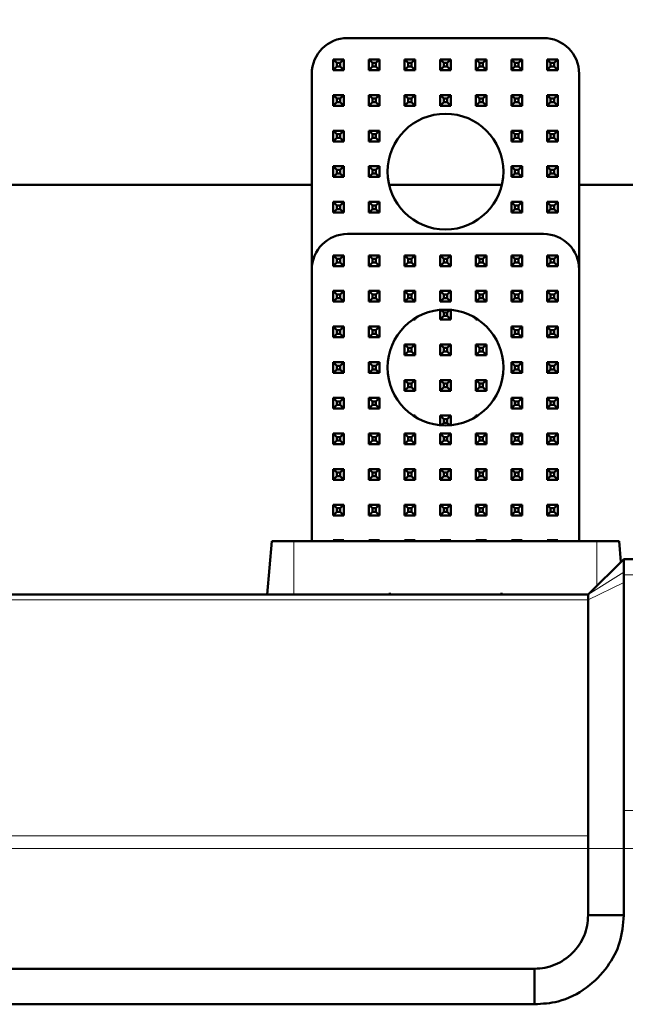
# Model space of a CAD drawing. Header units: millimetres. Extents: x 0 to 420, y 0 to 297.
# Tile 16 of 20: x 112 to 129, y 211 to 239. Entities that reach past the tile are written whole.
import ezdxf

# ---------------------------------------------------------------- set-up
doc = ezdxf.new("R2010")
doc.units = ezdxf.units.MM
doc.styles.add('SLDTEXTSTYLE0', font='TXT', dxfattribs={"width": 0.7, "bigfont": 'bigfont'})
doc.styles.add('SLDTEXTSTYLE1', font='TXT', dxfattribs={"width": 0.7})
doc.dimstyles.new('SLDDIMSTYLE0', dxfattribs={"dimtxt": 5, "dimasz": 5, "dimexe": 0, "dimexo": 0.0625, "dimgap": 1.25, "dimtad": 2, "dimdec": 1, "dimlfac": 2, "dimrnd": 1e-09, "dimzin": 12, "dimdsep": 46, "dimtxsty": 'SLDTEXTSTYLE1', "dimsah": 1, "dimcen": 0.09, "dimadec": 0, "dimazin": 3, "dimtfac": 1, "dimtdec": 3, "dimtofl": 0, "dimtmove": 0, "dimatfit": 3, "dimfxl": 1, "dimfrac": 2, "dimtolj": 1, "dimtzin": 12, "dimarcsym": 0})

# ---------------------------------------------------------------- blocks, each defined once
blk = doc.blocks.new('_D')
at = {"color": 7, "linetype": 'Continuous', "lineweight": 0}
for p, q in [((62.668, 233.158), (62.668, 257.523)), ((140.168, 233.158), (140.168, 257.523)), ((62.668, 256.523), (140.168, 256.523))]:
    blk.add_line(p, q, dxfattribs=at)
at = {"color": 7, "linetype": 'Continuous', "lineweight": 18}
for points in [[(62.668, 256.523), (67.668, 255.754), (67.668, 257.292)], [(140.168, 256.523), (135.168, 257.292), (135.168, 255.754)]]:
    blk.add_solid(points, dxfattribs=at)
at = {"color": 7, "linetype": 'Continuous', "lineweight": 18, "insert": (99.463, 262.968), "char_height": 5, "attachment_point": 1, "style": 'SLDTEXTSTYLE0'}
blk.add_mtext('Ш', dxfattribs=at)

msp = doc.modelspace()

# ---------------------------------------------------------------- linework, layer by layer
at = {"color": 7, "linetype": 'Continuous', "lineweight": 50}
for p, q in [((126.668, 238.523), (121.168, 238.523)), ((120.768, 237.623), (120.768, 237.923)), ((120.868, 237.823), (120.768, 237.923)), ((120.768, 237.923), (121.068, 237.923)), ((120.868, 237.723), (120.768, 237.623)), ((120.868, 237.823), (120.868, 237.723)), ((120.968, 237.823), (120.868, 237.823)), ((120.868, 237.723), (120.968, 237.723)), ((121.068, 237.923), (120.968, 237.823)), ((120.968, 237.723), (120.968, 237.823)), ((120.968, 237.723), (121.068, 237.623)), ((121.068, 237.923), (121.068, 237.623)), ((121.768, 237.923), (122.068, 237.923)), ((121.868, 237.823), (121.768, 237.923)), ((121.768, 237.623), (121.768, 237.923)), ((121.868, 237.723), (121.768, 237.623)), ((121.968, 237.823), (121.868, 237.823)), ((121.868, 237.823), (121.868, 237.723)), ((121.868, 237.723), (121.968, 237.723)), ((122.068, 237.923), (121.968, 237.823)), ((121.968, 237.723), (121.968, 237.823)), ((121.968, 237.723), (122.068, 237.623)), ((122.068, 237.923), (122.068, 237.623)), ((122.768, 237.923), (123.068, 237.923)), ((122.868, 237.823), (122.768, 237.923)), ((122.768, 237.623), (122.768, 237.923)), ((122.868, 237.723), (122.768, 237.623)), ((122.968, 237.823), (122.868, 237.823)), ((122.868, 237.823), (122.868, 237.723)), ((122.868, 237.723), (122.968, 237.723)), ((123.068, 237.923), (122.968, 237.823)), ((122.968, 237.723), (122.968, 237.823)), ((122.968, 237.723), (123.068, 237.623)), ((123.068, 237.923), (123.068, 237.623)), ((123.768, 237.623), (123.768, 237.923)), ((123.868, 237.823), (123.768, 237.923)), ((123.768, 237.923), (124.068, 237.923)), ((123.868, 237.723), (123.768, 237.623)), ((123.868, 237.823), (123.868, 237.723)), ((123.968, 237.823), (123.868, 237.823)), ((123.868, 237.723), (123.968, 237.723)), ((124.068, 237.923), (123.968, 237.823)), ((123.968, 237.723), (123.968, 237.823)), ((123.968, 237.723), (124.068, 237.623)), ((124.068, 237.923), (124.068, 237.623)), ((124.768, 237.923), (125.068, 237.923)), ((124.868, 237.823), (124.768, 237.923)), ((124.768, 237.623), (124.768, 237.923)), ((124.868, 237.723), (124.768, 237.623)), ((124.968, 237.823), (124.868, 237.823)), ((124.868, 237.823), (124.868, 237.723)), ((124.868, 237.723), (124.968, 237.723)), ((125.068, 237.923), (124.968, 237.823)), ((124.968, 237.723), (124.968, 237.823)), ((124.968, 237.723), (125.068, 237.623)), ((125.068, 237.923), (125.068, 237.623)), ((125.768, 237.923), (126.068, 237.923)), ((125.868, 237.823), (125.768, 237.923)), ((125.768, 237.623), (125.768, 237.923)), ((125.868, 237.723), (125.768, 237.623)), ((125.968, 237.823), (125.868, 237.823)), ((125.868, 237.823), (125.868, 237.723)), ((125.868, 237.723), (125.968, 237.723)), ((126.068, 237.923), (125.968, 237.823)), ((125.968, 237.723), (125.968, 237.823)), ((125.968, 237.723), (126.068, 237.623)), ((126.068, 237.923), (126.068, 237.623)), ((126.768, 237.923), (127.068, 237.923)), ((126.868, 237.823), (126.768, 237.923)), ((126.768, 237.623), (126.768, 237.923)), ((126.868, 237.723), (126.768, 237.623)), ((126.968, 237.823), (126.868, 237.823)), ((126.868, 237.823), (126.868, 237.723)), ((126.868, 237.723), (126.968, 237.723)), ((127.068, 237.923), (126.968, 237.823)), ((126.968, 237.723), (126.968, 237.823)), ((126.968, 237.723), (127.068, 237.623)), ((127.068, 237.923), (127.068, 237.623)), ((120.168, 237.523), (120.168, 232.023)), ((121.068, 237.623), (120.768, 237.623)), ((122.068, 237.623), (121.768, 237.623)), ((123.068, 237.623), (122.768, 237.623)), ((124.068, 237.623), (123.768, 237.623)), ((125.068, 237.623), (124.768, 237.623)), ((126.068, 237.623), (125.768, 237.623)), ((127.068, 237.623), (126.768, 237.623)), ((127.668, 232.023), (127.668, 237.523)), ((120.768, 236.623), (120.768, 236.923)), ((120.868, 236.823), (120.768, 236.923)), ((120.768, 236.923), (121.068, 236.923)), ((121.068, 236.923), (120.968, 236.823)), ((121.068, 236.923), (121.068, 236.623)), ((121.768, 236.623), (121.768, 236.923)), ((121.868, 236.823), (121.768, 236.923)), ((121.768, 236.923), (122.068, 236.923)), ((122.068, 236.923), (121.968, 236.823)), ((122.068, 236.923), (122.068, 236.623)), ((122.768, 236.923), (123.068, 236.923)), ((122.868, 236.823), (122.768, 236.923)), ((122.768, 236.623), (122.768, 236.923)), ((123.068, 236.923), (122.968, 236.823)), ((123.068, 236.923), (123.068, 236.623)), ((123.768, 236.623), (123.768, 236.923)), ((123.868, 236.823), (123.768, 236.923)), ((123.768, 236.923), (124.068, 236.923)), ((124.068, 236.923), (123.968, 236.823)), ((124.068, 236.923), (124.068, 236.623)), ((124.768, 236.623), (124.768, 236.923)), ((124.868, 236.823), (124.768, 236.923)), ((124.768, 236.923), (125.068, 236.923)), ((125.068, 236.923), (124.968, 236.823)), ((125.068, 236.923), (125.068, 236.623)), ((125.768, 236.623), (125.768, 236.923)), ((125.868, 236.823), (125.768, 236.923)), ((125.768, 236.923), (126.068, 236.923)), ((126.068, 236.923), (125.968, 236.823)), ((126.068, 236.923), (126.068, 236.623)), ((126.768, 236.923), (127.068, 236.923)), ((126.868, 236.823), (126.768, 236.923)), ((126.768, 236.623), (126.768, 236.923)), ((127.068, 236.923), (126.968, 236.823)), ((127.068, 236.923), (127.068, 236.623)), ((120.868, 236.723), (120.768, 236.623)), ((121.068, 236.623), (120.768, 236.623)), ((120.868, 236.823), (120.868, 236.723)), ((120.968, 236.823), (120.868, 236.823)), ((120.868, 236.723), (120.968, 236.723)), ((120.968, 236.723), (120.968, 236.823)), ((120.968, 236.723), (121.068, 236.623)), ((121.868, 236.723), (121.768, 236.623)), ((122.068, 236.623), (121.768, 236.623)), ((121.868, 236.823), (121.868, 236.723)), ((121.968, 236.823), (121.868, 236.823)), ((121.868, 236.723), (121.968, 236.723)), ((121.968, 236.723), (121.968, 236.823)), ((121.968, 236.723), (122.068, 236.623)), ((122.868, 236.723), (122.768, 236.623)), ((123.068, 236.623), (122.768, 236.623)), ((122.968, 236.823), (122.868, 236.823)), ((122.868, 236.823), (122.868, 236.723)), ((122.868, 236.723), (122.968, 236.723)), ((122.968, 236.723), (122.968, 236.823)), ((122.968, 236.723), (123.068, 236.623)), ((123.868, 236.723), (123.768, 236.623)), ((124.068, 236.623), (123.768, 236.623)), ((123.868, 236.823), (123.868, 236.723)), ((123.968, 236.823), (123.868, 236.823)), ((123.868, 236.723), (123.968, 236.723)), ((123.968, 236.723), (123.968, 236.823)), ((123.968, 236.723), (124.068, 236.623)), ((124.868, 236.723), (124.768, 236.623)), ((125.068, 236.623), (124.768, 236.623)), ((124.868, 236.823), (124.868, 236.723)), ((124.968, 236.823), (124.868, 236.823)), ((124.868, 236.723), (124.968, 236.723)), ((124.968, 236.723), (124.968, 236.823)), ((124.968, 236.723), (125.068, 236.623)), ((125.868, 236.723), (125.768, 236.623)), ((126.068, 236.623), (125.768, 236.623)), ((125.868, 236.823), (125.868, 236.723)), ((125.968, 236.823), (125.868, 236.823)), ((125.868, 236.723), (125.968, 236.723)), ((125.968, 236.723), (125.968, 236.823)), ((125.968, 236.723), (126.068, 236.623)), ((126.868, 236.723), (126.768, 236.623)), ((127.068, 236.623), (126.768, 236.623)), ((126.968, 236.823), (126.868, 236.823)), ((126.868, 236.823), (126.868, 236.723)), ((126.868, 236.723), (126.968, 236.723)), ((126.968, 236.723), (126.968, 236.823)), ((126.968, 236.723), (127.068, 236.623)), ((120.768, 235.623), (120.768, 235.923)), ((120.868, 235.823), (120.768, 235.923)), ((120.768, 235.923), (121.068, 235.923)), ((120.868, 235.823), (120.868, 235.723)), ((120.968, 235.823), (120.868, 235.823)), ((121.068, 235.923), (120.968, 235.823)), ((120.968, 235.723), (120.968, 235.823)), ((121.068, 235.923), (121.068, 235.623)), ((121.768, 235.923), (122.068, 235.923)), ((121.868, 235.823), (121.768, 235.923)), ((121.768, 235.623), (121.768, 235.923)), ((121.968, 235.823), (121.868, 235.823)), ((121.868, 235.823), (121.868, 235.723)), ((122.068, 235.923), (121.968, 235.823)), ((121.968, 235.723), (121.968, 235.823)), ((122.068, 235.923), (122.068, 235.623)), ((125.768, 235.623), (125.768, 235.923)), ((125.868, 235.823), (125.768, 235.923)), ((125.768, 235.923), (126.068, 235.923)), ((125.868, 235.823), (125.868, 235.723)), ((125.968, 235.823), (125.868, 235.823)), ((126.068, 235.923), (125.968, 235.823)), ((125.968, 235.723), (125.968, 235.823)), ((126.068, 235.923), (126.068, 235.623)), ((126.768, 235.623), (126.768, 235.923)), ((126.868, 235.823), (126.768, 235.923)), ((126.768, 235.923), (127.068, 235.923)), ((126.868, 235.823), (126.868, 235.723)), ((126.968, 235.823), (126.868, 235.823)), ((127.068, 235.923), (126.968, 235.823)), ((126.968, 235.723), (126.968, 235.823)), ((127.068, 235.923), (127.068, 235.623)), ((120.868, 235.723), (120.768, 235.623)), ((121.068, 235.623), (120.768, 235.623)), ((120.868, 235.723), (120.968, 235.723)), ((120.968, 235.723), (121.068, 235.623)), ((121.868, 235.723), (121.768, 235.623)), ((122.068, 235.623), (121.768, 235.623)), ((121.868, 235.723), (121.968, 235.723)), ((121.968, 235.723), (122.068, 235.623)), ((125.868, 235.723), (125.768, 235.623)), ((126.068, 235.623), (125.768, 235.623)), ((125.868, 235.723), (125.968, 235.723)), ((125.968, 235.723), (126.068, 235.623)), ((126.868, 235.723), (126.768, 235.623)), ((127.068, 235.623), (126.768, 235.623)), ((126.868, 235.723), (126.968, 235.723)), ((126.968, 235.723), (127.068, 235.623)), ((120.768, 234.623), (120.768, 234.923)), ((120.868, 234.823), (120.768, 234.923)), ((120.768, 234.923), (121.068, 234.923)), ((120.868, 234.723), (120.768, 234.623)), ((120.868, 234.823), (120.868, 234.723)), ((120.968, 234.823), (120.868, 234.823)), ((120.868, 234.723), (120.968, 234.723)), ((121.068, 234.923), (120.968, 234.823)), ((120.968, 234.723), (120.968, 234.823)), ((120.968, 234.723), (121.068, 234.623)), ((121.068, 234.923), (121.068, 234.623)), ((121.768, 234.623), (121.768, 234.923)), ((121.868, 234.823), (121.768, 234.923)), ((121.768, 234.923), (122.068, 234.923)), ((121.868, 234.723), (121.768, 234.623)), ((121.868, 234.823), (121.868, 234.723)), ((121.968, 234.823), (121.868, 234.823)), ((121.868, 234.723), (121.968, 234.723)), ((122.068, 234.923), (121.968, 234.823)), ((121.968, 234.723), (121.968, 234.823)), ((121.968, 234.723), (122.068, 234.623)), ((122.068, 234.923), (122.068, 234.623)), ((125.768, 234.623), (125.768, 234.923)), ((125.868, 234.823), (125.768, 234.923)), ((125.768, 234.923), (126.068, 234.923)), ((125.868, 234.723), (125.768, 234.623)), ((125.868, 234.823), (125.868, 234.723)), ((125.968, 234.823), (125.868, 234.823)), ((125.868, 234.723), (125.968, 234.723)), ((126.068, 234.923), (125.968, 234.823)), ((125.968, 234.723), (125.968, 234.823)), ((125.968, 234.723), (126.068, 234.623)), ((126.068, 234.923), (126.068, 234.623)), ((126.768, 234.923), (127.068, 234.923)), ((126.868, 234.823), (126.768, 234.923)), ((126.768, 234.623), (126.768, 234.923)), ((126.868, 234.723), (126.768, 234.623)), ((126.968, 234.823), (126.868, 234.823)), ((126.868, 234.823), (126.868, 234.723)), ((126.868, 234.723), (126.968, 234.723)), ((127.068, 234.923), (126.968, 234.823)), ((126.968, 234.723), (126.968, 234.823)), ((126.968, 234.723), (127.068, 234.623)), ((127.068, 234.923), (127.068, 234.623)), ((105.168, 234.398), (120.168, 234.398)), ((121.068, 234.623), (120.768, 234.623)), ((122.068, 234.623), (121.768, 234.623)), ((122.337, 234.398), (125.499, 234.398)), ((126.068, 234.623), (125.768, 234.623)), ((127.068, 234.623), (126.768, 234.623)), ((127.668, 234.398), (138.51, 234.398)), ((120.768, 233.623), (120.768, 233.923)), ((120.868, 233.823), (120.768, 233.923)), ((120.768, 233.923), (121.068, 233.923)), ((121.068, 233.923), (120.968, 233.823)), ((121.068, 233.923), (121.068, 233.623)), ((121.768, 233.623), (121.768, 233.923)), ((121.868, 233.823), (121.768, 233.923)), ((121.768, 233.923), (122.068, 233.923)), ((122.068, 233.923), (121.968, 233.823)), ((122.068, 233.923), (122.068, 233.623)), ((125.768, 233.923), (126.068, 233.923)), ((125.868, 233.823), (125.768, 233.923)), ((125.768, 233.623), (125.768, 233.923)), ((126.068, 233.923), (125.968, 233.823)), ((126.068, 233.923), (126.068, 233.623)), ((126.768, 233.923), (127.068, 233.923)), ((126.868, 233.823), (126.768, 233.923)), ((126.768, 233.623), (126.768, 233.923)), ((127.068, 233.923), (126.968, 233.823)), ((127.068, 233.923), (127.068, 233.623)), ((120.868, 233.723), (120.768, 233.623)), ((121.068, 233.623), (120.768, 233.623)), ((120.868, 233.823), (120.868, 233.723)), ((120.968, 233.823), (120.868, 233.823)), ((120.868, 233.723), (120.968, 233.723)), ((120.968, 233.723), (120.968, 233.823)), ((120.968, 233.723), (121.068, 233.623)), ((121.868, 233.723), (121.768, 233.623)), ((122.068, 233.623), (121.768, 233.623)), ((121.868, 233.823), (121.868, 233.723)), ((121.968, 233.823), (121.868, 233.823)), ((121.868, 233.723), (121.968, 233.723)), ((121.968, 233.723), (121.968, 233.823)), ((121.968, 233.723), (122.068, 233.623)), ((125.868, 233.723), (125.768, 233.623)), ((126.068, 233.623), (125.768, 233.623)), ((125.968, 233.823), (125.868, 233.823)), ((125.868, 233.823), (125.868, 233.723)), ((125.868, 233.723), (125.968, 233.723)), ((125.968, 233.723), (125.968, 233.823)), ((125.968, 233.723), (126.068, 233.623)), ((126.868, 233.723), (126.768, 233.623)), ((127.068, 233.623), (126.768, 233.623)), ((126.968, 233.823), (126.868, 233.823)), ((126.868, 233.823), (126.868, 233.723)), ((126.868, 233.723), (126.968, 233.723)), ((126.968, 233.723), (126.968, 233.823)), ((126.968, 233.723), (127.068, 233.623)), ((121.168, 233.023), (126.668, 233.023)), ((120.768, 232.123), (120.768, 232.423)), ((120.868, 232.323), (120.768, 232.423)), ((120.768, 232.423), (121.068, 232.423)), ((120.868, 232.223), (120.768, 232.123)), ((120.868, 232.323), (120.868, 232.223)), ((120.968, 232.323), (120.868, 232.323)), ((120.868, 232.223), (120.968, 232.223)), ((121.068, 232.423), (120.968, 232.323)), ((120.968, 232.223), (120.968, 232.323)), ((120.968, 232.223), (121.068, 232.123)), ((121.068, 232.423), (121.068, 232.123)), ((121.768, 232.123), (121.768, 232.423)), ((121.868, 232.323), (121.768, 232.423)), ((121.768, 232.423), (122.068, 232.423)), ((121.868, 232.223), (121.768, 232.123)), ((121.868, 232.323), (121.868, 232.223)), ((121.968, 232.323), (121.868, 232.323)), ((121.868, 232.223), (121.968, 232.223)), ((122.068, 232.423), (121.968, 232.323)), ((121.968, 232.223), (121.968, 232.323)), ((121.968, 232.223), (122.068, 232.123)), ((122.068, 232.423), (122.068, 232.123)), ((122.768, 232.123), (122.768, 232.423)), ((122.868, 232.323), (122.768, 232.423)), ((122.768, 232.423), (123.068, 232.423)), ((122.868, 232.223), (122.768, 232.123)), ((122.868, 232.323), (122.868, 232.223)), ((122.968, 232.323), (122.868, 232.323)), ((122.868, 232.223), (122.968, 232.223)), ((123.068, 232.423), (122.968, 232.323)), ((122.968, 232.223), (122.968, 232.323)), ((122.968, 232.223), (123.068, 232.123)), ((123.068, 232.423), (123.068, 232.123)), ((123.768, 232.423), (124.068, 232.423)), ((123.868, 232.323), (123.768, 232.423)), ((123.768, 232.123), (123.768, 232.423)), ((123.868, 232.223), (123.768, 232.123)), ((123.968, 232.323), (123.868, 232.323)), ((123.868, 232.323), (123.868, 232.223)), ((123.868, 232.223), (123.968, 232.223)), ((124.068, 232.423), (123.968, 232.323)), ((123.968, 232.223), (123.968, 232.323)), ((123.968, 232.223), (124.068, 232.123)), ((124.068, 232.423), (124.068, 232.123)), ((124.768, 232.123), (124.768, 232.423)), ((124.868, 232.323), (124.768, 232.423)), ((124.768, 232.423), (125.068, 232.423)), ((124.868, 232.223), (124.768, 232.123)), ((124.868, 232.323), (124.868, 232.223)), ((124.968, 232.323), (124.868, 232.323)), ((124.868, 232.223), (124.968, 232.223)), ((125.068, 232.423), (124.968, 232.323)), ((124.968, 232.223), (124.968, 232.323)), ((124.968, 232.223), (125.068, 232.123)), ((125.068, 232.423), (125.068, 232.123)), ((125.768, 232.423), (126.068, 232.423)), ((125.868, 232.323), (125.768, 232.423)), ((125.768, 232.123), (125.768, 232.423)), ((125.868, 232.223), (125.768, 232.123)), ((125.968, 232.323), (125.868, 232.323)), ((125.868, 232.323), (125.868, 232.223)), ((125.868, 232.223), (125.968, 232.223)), ((126.068, 232.423), (125.968, 232.323)), ((125.968, 232.223), (125.968, 232.323)), ((125.968, 232.223), (126.068, 232.123)), ((126.068, 232.423), (126.068, 232.123)), ((126.768, 232.123), (126.768, 232.423)), ((126.868, 232.323), (126.768, 232.423)), ((126.768, 232.423), (127.068, 232.423)), ((126.868, 232.223), (126.768, 232.123)), ((126.868, 232.323), (126.868, 232.223)), ((126.968, 232.323), (126.868, 232.323)), ((126.868, 232.223), (126.968, 232.223)), ((127.068, 232.423), (126.968, 232.323)), ((126.968, 232.223), (126.968, 232.323)), ((126.968, 232.223), (127.068, 232.123)), ((127.068, 232.423), (127.068, 232.123)), ((120.168, 224.398), (120.168, 232.023)), ((121.068, 232.123), (120.768, 232.123)), ((122.068, 232.123), (121.768, 232.123)), ((123.068, 232.123), (122.768, 232.123)), ((124.068, 232.123), (123.768, 232.123)), ((125.068, 232.123), (124.768, 232.123)), ((126.068, 232.123), (125.768, 232.123)), ((127.068, 232.123), (126.768, 232.123)), ((127.668, 232.023), (127.668, 224.398)), ((120.768, 231.123), (120.768, 231.423)), ((120.868, 231.323), (120.768, 231.423)), ((120.768, 231.423), (121.068, 231.423)), ((121.068, 231.423), (120.968, 231.323)), ((121.068, 231.423), (121.068, 231.123)), ((121.768, 231.123), (121.768, 231.423)), ((121.868, 231.323), (121.768, 231.423)), ((121.768, 231.423), (122.068, 231.423)), ((122.068, 231.423), (121.968, 231.323)), ((122.068, 231.423), (122.068, 231.123)), ((122.768, 231.423), (123.068, 231.423)), ((122.868, 231.323), (122.768, 231.423)), ((122.768, 231.123), (122.768, 231.423)), ((123.068, 231.423), (122.968, 231.323)), ((123.068, 231.423), (123.068, 231.123)), ((123.768, 231.123), (123.768, 231.423)), ((123.868, 231.323), (123.768, 231.423)), ((123.768, 231.423), (124.068, 231.423)), ((124.068, 231.423), (123.968, 231.323)), ((124.068, 231.423), (124.068, 231.123)), ((124.768, 231.423), (125.068, 231.423)), ((124.868, 231.323), (124.768, 231.423)), ((124.768, 231.123), (124.768, 231.423)), ((125.068, 231.423), (124.968, 231.323)), ((125.068, 231.423), (125.068, 231.123)), ((125.768, 231.423), (126.068, 231.423)), ((125.868, 231.323), (125.768, 231.423)), ((125.768, 231.123), (125.768, 231.423)), ((126.068, 231.423), (125.968, 231.323)), ((126.068, 231.423), (126.068, 231.123)), ((126.768, 231.123), (126.768, 231.423)), ((126.868, 231.323), (126.768, 231.423)), ((126.768, 231.423), (127.068, 231.423)), ((127.068, 231.423), (126.968, 231.323)), ((127.068, 231.423), (127.068, 231.123)), ((120.868, 231.223), (120.768, 231.123)), ((121.068, 231.123), (120.768, 231.123)), ((120.868, 231.323), (120.868, 231.223)), ((120.968, 231.323), (120.868, 231.323)), ((120.868, 231.223), (120.968, 231.223)), ((120.968, 231.223), (120.968, 231.323)), ((120.968, 231.223), (121.068, 231.123)), ((121.868, 231.223), (121.768, 231.123)), ((122.068, 231.123), (121.768, 231.123)), ((121.868, 231.323), (121.868, 231.223)), ((121.968, 231.323), (121.868, 231.323)), ((121.868, 231.223), (121.968, 231.223)), ((121.968, 231.223), (121.968, 231.323)), ((121.968, 231.223), (122.068, 231.123)), ((122.868, 231.223), (122.768, 231.123)), ((123.068, 231.123), (122.768, 231.123)), ((122.968, 231.323), (122.868, 231.323)), ((122.868, 231.323), (122.868, 231.223)), ((122.868, 231.223), (122.968, 231.223)), ((122.968, 231.223), (122.968, 231.323)), ((122.968, 231.223), (123.068, 231.123)), ((123.868, 231.223), (123.768, 231.123)), ((124.068, 231.123), (123.768, 231.123)), ((123.868, 231.323), (123.868, 231.223)), ((123.968, 231.323), (123.868, 231.323)), ((123.868, 231.223), (123.968, 231.223)), ((123.968, 231.223), (123.968, 231.323)), ((123.968, 231.223), (124.068, 231.123)), ((124.868, 231.223), (124.768, 231.123)), ((125.068, 231.123), (124.768, 231.123)), ((124.968, 231.323), (124.868, 231.323)), ((124.868, 231.323), (124.868, 231.223)), ((124.868, 231.223), (124.968, 231.223)), ((124.968, 231.223), (124.968, 231.323)), ((124.968, 231.223), (125.068, 231.123)), ((125.868, 231.223), (125.768, 231.123)), ((126.068, 231.123), (125.768, 231.123)), ((125.968, 231.323), (125.868, 231.323)), ((125.868, 231.323), (125.868, 231.223)), ((125.868, 231.223), (125.968, 231.223)), ((125.968, 231.223), (125.968, 231.323)), ((125.968, 231.223), (126.068, 231.123)), ((126.868, 231.223), (126.768, 231.123)), ((127.068, 231.123), (126.768, 231.123)), ((126.868, 231.323), (126.868, 231.223)), ((126.968, 231.323), (126.868, 231.323)), ((126.868, 231.223), (126.968, 231.223)), ((126.968, 231.223), (126.968, 231.323)), ((126.968, 231.223), (127.068, 231.123)), ((123.768, 230.623), (123.768, 230.891)), ((123.868, 230.823), (123.798, 230.893)), ((123.968, 230.823), (123.868, 230.823)), ((123.868, 230.823), (123.868, 230.723)), ((124.039, 230.893), (123.968, 230.823)), ((123.968, 230.723), (123.968, 230.823)), ((124.068, 230.891), (124.068, 230.623)), ((123.068, 230.623), (123.014, 230.623)), ((123.047, 230.644), (123.068, 230.623)), ((123.068, 230.658), (123.068, 230.623)), ((123.868, 230.723), (123.768, 230.623)), ((124.068, 230.623), (123.768, 230.623)), ((123.868, 230.723), (123.968, 230.723)), ((123.968, 230.723), (124.068, 230.623)), ((124.768, 230.623), (124.768, 230.658)), ((124.79, 230.644), (124.768, 230.623)), ((124.823, 230.623), (124.768, 230.623)), ((120.768, 230.123), (120.768, 230.423)), ((120.868, 230.323), (120.768, 230.423)), ((120.768, 230.423), (121.068, 230.423)), ((120.868, 230.323), (120.868, 230.223)), ((120.968, 230.323), (120.868, 230.323)), ((121.068, 230.423), (120.968, 230.323)), ((120.968, 230.223), (120.968, 230.323)), ((121.068, 230.423), (121.068, 230.123)), ((121.768, 230.123), (121.768, 230.423)), ((121.868, 230.323), (121.768, 230.423)), ((121.768, 230.423), (122.068, 230.423)), ((121.868, 230.323), (121.868, 230.223)), ((121.968, 230.323), (121.868, 230.323)), ((122.068, 230.423), (121.968, 230.323)), ((121.968, 230.223), (121.968, 230.323)), ((122.068, 230.423), (122.068, 230.123)), ((125.768, 230.423), (126.068, 230.423)), ((125.868, 230.323), (125.768, 230.423)), ((125.768, 230.123), (125.768, 230.423)), ((125.968, 230.323), (125.868, 230.323)), ((125.868, 230.323), (125.868, 230.223)), ((126.068, 230.423), (125.968, 230.323)), ((125.968, 230.223), (125.968, 230.323)), ((126.068, 230.423), (126.068, 230.123)), ((126.768, 230.123), (126.768, 230.423)), ((126.868, 230.323), (126.768, 230.423)), ((126.768, 230.423), (127.068, 230.423)), ((126.868, 230.323), (126.868, 230.223)), ((126.968, 230.323), (126.868, 230.323)), ((127.068, 230.423), (126.968, 230.323)), ((126.968, 230.223), (126.968, 230.323)), ((127.068, 230.423), (127.068, 230.123)), ((120.868, 230.223), (120.768, 230.123)), ((121.068, 230.123), (120.768, 230.123)), ((120.868, 230.223), (120.968, 230.223)), ((120.968, 230.223), (121.068, 230.123)), ((121.868, 230.223), (121.768, 230.123)), ((122.068, 230.123), (121.768, 230.123)), ((121.868, 230.223), (121.968, 230.223)), ((121.968, 230.223), (122.068, 230.123)), ((125.868, 230.223), (125.768, 230.123)), ((126.068, 230.123), (125.768, 230.123)), ((125.868, 230.223), (125.968, 230.223)), ((125.968, 230.223), (126.068, 230.123)), ((126.868, 230.223), (126.768, 230.123)), ((127.068, 230.123), (126.768, 230.123)), ((126.868, 230.223), (126.968, 230.223)), ((126.968, 230.223), (127.068, 230.123)), ((122.768, 229.923), (123.068, 229.923)), ((122.868, 229.823), (122.768, 229.923)), ((122.768, 229.623), (122.768, 229.923)), ((122.868, 229.723), (122.768, 229.623)), ((122.968, 229.823), (122.868, 229.823)), ((122.868, 229.823), (122.868, 229.723)), ((122.868, 229.723), (122.968, 229.723)), ((123.068, 229.923), (122.968, 229.823)), ((122.968, 229.723), (122.968, 229.823)), ((122.968, 229.723), (123.068, 229.623)), ((123.068, 229.923), (123.068, 229.623)), ((123.768, 229.923), (124.068, 229.923)), ((123.868, 229.823), (123.768, 229.923)), ((123.768, 229.623), (123.768, 229.923)), ((123.868, 229.723), (123.768, 229.623)), ((123.968, 229.823), (123.868, 229.823)), ((123.868, 229.823), (123.868, 229.723)), ((123.868, 229.723), (123.968, 229.723)), ((124.068, 229.923), (123.968, 229.823)), ((123.968, 229.723), (123.968, 229.823)), ((123.968, 229.723), (124.068, 229.623)), ((124.068, 229.923), (124.068, 229.623)), ((124.768, 229.923), (125.068, 229.923)), ((124.868, 229.823), (124.768, 229.923)), ((124.768, 229.623), (124.768, 229.923)), ((124.868, 229.723), (124.768, 229.623)), ((124.968, 229.823), (124.868, 229.823)), ((124.868, 229.823), (124.868, 229.723)), ((124.868, 229.723), (124.968, 229.723)), ((125.068, 229.923), (124.968, 229.823)), ((124.968, 229.723), (124.968, 229.823)), ((124.968, 229.723), (125.068, 229.623)), ((125.068, 229.923), (125.068, 229.623)), ((120.768, 229.423), (121.068, 229.423)), ((120.868, 229.323), (120.768, 229.423)), ((120.768, 229.123), (120.768, 229.423)), ((121.068, 229.423), (120.968, 229.323)), ((121.068, 229.423), (121.068, 229.123)), ((121.768, 229.123), (121.768, 229.423)), ((121.868, 229.323), (121.768, 229.423)), ((121.768, 229.423), (122.068, 229.423)), ((122.068, 229.423), (121.968, 229.323)), ((122.068, 229.423), (122.068, 229.123)), ((123.068, 229.623), (122.768, 229.623)), ((124.068, 229.623), (123.768, 229.623)), ((125.068, 229.623), (124.768, 229.623)), ((125.768, 229.123), (125.768, 229.423)), ((125.868, 229.323), (125.768, 229.423)), ((125.768, 229.423), (126.068, 229.423)), ((126.068, 229.423), (125.968, 229.323)), ((126.068, 229.423), (126.068, 229.123)), ((126.768, 229.423), (127.068, 229.423)), ((126.868, 229.323), (126.768, 229.423)), ((126.768, 229.123), (126.768, 229.423)), ((127.068, 229.423), (126.968, 229.323)), ((127.068, 229.423), (127.068, 229.123)), ((120.868, 229.223), (120.768, 229.123)), ((120.968, 229.323), (120.868, 229.323)), ((120.868, 229.323), (120.868, 229.223)), ((120.868, 229.223), (120.968, 229.223)), ((120.968, 229.223), (120.968, 229.323)), ((120.968, 229.223), (121.068, 229.123)), ((121.868, 229.223), (121.768, 229.123)), ((121.868, 229.323), (121.868, 229.223)), ((121.968, 229.323), (121.868, 229.323)), ((121.868, 229.223), (121.968, 229.223)), ((121.968, 229.223), (121.968, 229.323)), ((121.968, 229.223), (122.068, 229.123)), ((125.868, 229.223), (125.768, 229.123)), ((125.868, 229.323), (125.868, 229.223)), ((125.968, 229.323), (125.868, 229.323)), ((125.868, 229.223), (125.968, 229.223)), ((125.968, 229.223), (125.968, 229.323)), ((125.968, 229.223), (126.068, 229.123)), ((126.868, 229.223), (126.768, 229.123)), ((126.968, 229.323), (126.868, 229.323)), ((126.868, 229.323), (126.868, 229.223)), ((126.868, 229.223), (126.968, 229.223)), ((126.968, 229.223), (126.968, 229.323)), ((126.968, 229.223), (127.068, 229.123)), ((121.068, 229.123), (120.768, 229.123)), ((122.068, 229.123), (121.768, 229.123)), ((122.768, 228.923), (123.068, 228.923)), ((122.868, 228.823), (122.768, 228.923)), ((122.768, 228.623), (122.768, 228.923)), ((123.068, 228.923), (122.968, 228.823)), ((123.068, 228.923), (123.068, 228.623)), ((123.768, 228.623), (123.768, 228.923)), ((123.868, 228.823), (123.768, 228.923)), ((123.768, 228.923), (124.068, 228.923)), ((124.068, 228.923), (123.968, 228.823)), ((124.068, 228.923), (124.068, 228.623)), ((124.768, 228.923), (125.068, 228.923)), ((124.868, 228.823), (124.768, 228.923)), ((124.768, 228.623), (124.768, 228.923)), ((125.068, 228.923), (124.968, 228.823)), ((125.068, 228.923), (125.068, 228.623)), ((126.068, 229.123), (125.768, 229.123)), ((127.068, 229.123), (126.768, 229.123)), ((122.868, 228.723), (122.768, 228.623)), ((123.068, 228.623), (122.768, 228.623)), ((122.968, 228.823), (122.868, 228.823)), ((122.868, 228.823), (122.868, 228.723)), ((122.868, 228.723), (122.968, 228.723)), ((122.968, 228.723), (122.968, 228.823)), ((122.968, 228.723), (123.068, 228.623)), ((123.868, 228.723), (123.768, 228.623)), ((124.068, 228.623), (123.768, 228.623)), ((123.868, 228.823), (123.868, 228.723)), ((123.968, 228.823), (123.868, 228.823)), ((123.868, 228.723), (123.968, 228.723)), ((123.968, 228.723), (123.968, 228.823)), ((123.968, 228.723), (124.068, 228.623)), ((124.868, 228.723), (124.768, 228.623)), ((125.068, 228.623), (124.768, 228.623)), ((124.968, 228.823), (124.868, 228.823)), ((124.868, 228.823), (124.868, 228.723)), ((124.868, 228.723), (124.968, 228.723)), ((124.968, 228.723), (124.968, 228.823)), ((124.968, 228.723), (125.068, 228.623)), ((120.768, 228.123), (120.768, 228.423)), ((120.868, 228.323), (120.768, 228.423)), ((120.768, 228.423), (121.068, 228.423)), ((120.868, 228.323), (120.868, 228.223)), ((120.968, 228.323), (120.868, 228.323)), ((121.068, 228.423), (120.968, 228.323)), ((120.968, 228.223), (120.968, 228.323)), ((121.068, 228.423), (121.068, 228.123)), ((121.768, 228.423), (122.068, 228.423)), ((121.868, 228.323), (121.768, 228.423)), ((121.768, 228.123), (121.768, 228.423)), ((121.968, 228.323), (121.868, 228.323)), ((121.868, 228.323), (121.868, 228.223)), ((122.068, 228.423), (121.968, 228.323)), ((121.968, 228.223), (121.968, 228.323)), ((122.068, 228.423), (122.068, 228.123)), ((125.768, 228.123), (125.768, 228.423)), ((125.868, 228.323), (125.768, 228.423)), ((125.768, 228.423), (126.068, 228.423)), ((125.868, 228.323), (125.868, 228.223)), ((125.968, 228.323), (125.868, 228.323)), ((126.068, 228.423), (125.968, 228.323)), ((125.968, 228.223), (125.968, 228.323)), ((126.068, 228.423), (126.068, 228.123)), ((126.768, 228.423), (127.068, 228.423)), ((126.868, 228.323), (126.768, 228.423)), ((126.768, 228.123), (126.768, 228.423)), ((126.968, 228.323), (126.868, 228.323)), ((126.868, 228.323), (126.868, 228.223)), ((127.068, 228.423), (126.968, 228.323)), ((126.968, 228.223), (126.968, 228.323)), ((127.068, 228.423), (127.068, 228.123)), ((120.868, 228.223), (120.768, 228.123)), ((121.068, 228.123), (120.768, 228.123)), ((120.868, 228.223), (120.968, 228.223)), ((120.968, 228.223), (121.068, 228.123)), ((121.868, 228.223), (121.768, 228.123)), ((122.068, 228.123), (121.768, 228.123)), ((121.868, 228.223), (121.968, 228.223)), ((121.968, 228.223), (122.068, 228.123)), ((125.868, 228.223), (125.768, 228.123)), ((126.068, 228.123), (125.768, 228.123)), ((125.868, 228.223), (125.968, 228.223)), ((125.968, 228.223), (126.068, 228.123)), ((126.868, 228.223), (126.768, 228.123)), ((127.068, 228.123), (126.768, 228.123)), ((126.868, 228.223), (126.968, 228.223)), ((126.968, 228.223), (127.068, 228.123)), ((123.014, 227.923), (123.068, 227.923)), ((123.068, 227.923), (123.047, 227.901)), ((123.068, 227.923), (123.068, 227.888)), ((123.768, 227.923), (124.068, 227.923)), ((123.868, 227.823), (123.768, 227.923)), ((123.768, 227.655), (123.768, 227.923)), ((123.968, 227.823), (123.868, 227.823)), ((123.868, 227.823), (123.868, 227.723)), ((124.068, 227.923), (123.968, 227.823)), ((123.968, 227.723), (123.968, 227.823)), ((124.068, 227.923), (124.068, 227.655)), ((124.768, 227.923), (124.823, 227.923)), ((124.79, 227.901), (124.768, 227.923)), ((124.768, 227.888), (124.768, 227.923)), ((123.868, 227.723), (123.798, 227.652)), ((123.868, 227.723), (123.968, 227.723)), ((123.968, 227.723), (124.039, 227.652)), ((120.768, 227.423), (121.068, 227.423)), ((120.868, 227.323), (120.768, 227.423)), ((120.768, 227.123), (120.768, 227.423)), ((120.868, 227.223), (120.768, 227.123)), ((120.968, 227.323), (120.868, 227.323)), ((120.868, 227.323), (120.868, 227.223)), ((120.868, 227.223), (120.968, 227.223)), ((121.068, 227.423), (120.968, 227.323)), ((120.968, 227.223), (120.968, 227.323)), ((120.968, 227.223), (121.068, 227.123)), ((121.068, 227.423), (121.068, 227.123)), ((121.768, 227.123), (121.768, 227.423)), ((121.868, 227.323), (121.768, 227.423)), ((121.768, 227.423), (122.068, 227.423)), ((121.868, 227.223), (121.768, 227.123)), ((121.868, 227.323), (121.868, 227.223)), ((121.968, 227.323), (121.868, 227.323)), ((121.868, 227.223), (121.968, 227.223)), ((122.068, 227.423), (121.968, 227.323)), ((121.968, 227.223), (121.968, 227.323)), ((121.968, 227.223), (122.068, 227.123)), ((122.068, 227.423), (122.068, 227.123)), ((122.768, 227.123), (122.768, 227.423)), ((122.868, 227.323), (122.768, 227.423)), ((122.768, 227.423), (123.068, 227.423)), ((122.868, 227.223), (122.768, 227.123)), ((122.868, 227.323), (122.868, 227.223)), ((122.968, 227.323), (122.868, 227.323)), ((122.868, 227.223), (122.968, 227.223)), ((123.068, 227.423), (122.968, 227.323)), ((122.968, 227.223), (122.968, 227.323)), ((122.968, 227.223), (123.068, 227.123)), ((123.068, 227.423), (123.068, 227.123)), ((123.768, 227.123), (123.768, 227.423)), ((123.868, 227.323), (123.768, 227.423)), ((123.768, 227.423), (124.068, 227.423)), ((123.868, 227.223), (123.768, 227.123)), ((123.868, 227.323), (123.868, 227.223)), ((123.968, 227.323), (123.868, 227.323)), ((123.868, 227.223), (123.968, 227.223)), ((124.068, 227.423), (123.968, 227.323)), ((123.968, 227.223), (123.968, 227.323)), ((123.968, 227.223), (124.068, 227.123)), ((124.068, 227.423), (124.068, 227.123)), ((124.768, 227.423), (125.068, 227.423)), ((124.868, 227.323), (124.768, 227.423)), ((124.768, 227.123), (124.768, 227.423)), ((124.868, 227.223), (124.768, 227.123)), ((124.968, 227.323), (124.868, 227.323)), ((124.868, 227.323), (124.868, 227.223)), ((124.868, 227.223), (124.968, 227.223)), ((125.068, 227.423), (124.968, 227.323)), ((124.968, 227.223), (124.968, 227.323)), ((124.968, 227.223), (125.068, 227.123)), ((125.068, 227.423), (125.068, 227.123)), ((125.768, 227.423), (126.068, 227.423)), ((125.868, 227.323), (125.768, 227.423)), ((125.768, 227.123), (125.768, 227.423)), ((125.868, 227.223), (125.768, 227.123)), ((125.968, 227.323), (125.868, 227.323)), ((125.868, 227.323), (125.868, 227.223)), ((125.868, 227.223), (125.968, 227.223)), ((126.068, 227.423), (125.968, 227.323)), ((125.968, 227.223), (125.968, 227.323)), ((125.968, 227.223), (126.068, 227.123)), ((126.068, 227.423), (126.068, 227.123)), ((126.768, 227.123), (126.768, 227.423)), ((126.868, 227.323), (126.768, 227.423)), ((126.768, 227.423), (127.068, 227.423)), ((126.868, 227.223), (126.768, 227.123)), ((126.868, 227.323), (126.868, 227.223)), ((126.968, 227.323), (126.868, 227.323)), ((126.868, 227.223), (126.968, 227.223)), ((127.068, 227.423), (126.968, 227.323)), ((126.968, 227.223), (126.968, 227.323)), ((126.968, 227.223), (127.068, 227.123)), ((127.068, 227.423), (127.068, 227.123)), ((121.068, 227.123), (120.768, 227.123)), ((122.068, 227.123), (121.768, 227.123)), ((123.068, 227.123), (122.768, 227.123)), ((124.068, 227.123), (123.768, 227.123)), ((125.068, 227.123), (124.768, 227.123)), ((126.068, 227.123), (125.768, 227.123)), ((127.068, 227.123), (126.768, 227.123)), ((120.768, 226.123), (120.768, 226.423)), ((120.868, 226.323), (120.768, 226.423)), ((120.768, 226.423), (121.068, 226.423)), ((121.068, 226.423), (120.968, 226.323)), ((121.068, 226.423), (121.068, 226.123)), ((121.768, 226.423), (122.068, 226.423)), ((121.868, 226.323), (121.768, 226.423)), ((121.768, 226.123), (121.768, 226.423)), ((122.068, 226.423), (121.968, 226.323)), ((122.068, 226.423), (122.068, 226.123)), ((122.768, 226.123), (122.768, 226.423)), ((122.868, 226.323), (122.768, 226.423)), ((122.768, 226.423), (123.068, 226.423)), ((123.068, 226.423), (122.968, 226.323)), ((123.068, 226.423), (123.068, 226.123)), ((123.768, 226.423), (124.068, 226.423)), ((123.868, 226.323), (123.768, 226.423)), ((123.768, 226.123), (123.768, 226.423)), ((124.068, 226.423), (123.968, 226.323)), ((124.068, 226.423), (124.068, 226.123)), ((124.768, 226.423), (125.068, 226.423)), ((124.868, 226.323), (124.768, 226.423)), ((124.768, 226.123), (124.768, 226.423)), ((125.068, 226.423), (124.968, 226.323)), ((125.068, 226.423), (125.068, 226.123)), ((125.768, 226.123), (125.768, 226.423)), ((125.868, 226.323), (125.768, 226.423)), ((125.768, 226.423), (126.068, 226.423)), ((126.068, 226.423), (125.968, 226.323)), ((126.068, 226.423), (126.068, 226.123)), ((126.768, 226.423), (127.068, 226.423)), ((126.868, 226.323), (126.768, 226.423)), ((126.768, 226.123), (126.768, 226.423)), ((127.068, 226.423), (126.968, 226.323)), ((127.068, 226.423), (127.068, 226.123)), ((120.868, 226.223), (120.768, 226.123)), ((121.068, 226.123), (120.768, 226.123)), ((120.868, 226.323), (120.868, 226.223)), ((120.968, 226.323), (120.868, 226.323)), ((120.868, 226.223), (120.968, 226.223)), ((120.968, 226.223), (120.968, 226.323)), ((120.968, 226.223), (121.068, 226.123)), ((121.868, 226.223), (121.768, 226.123)), ((122.068, 226.123), (121.768, 226.123)), ((121.968, 226.323), (121.868, 226.323)), ((121.868, 226.323), (121.868, 226.223)), ((121.868, 226.223), (121.968, 226.223)), ((121.968, 226.223), (121.968, 226.323)), ((121.968, 226.223), (122.068, 226.123)), ((122.868, 226.223), (122.768, 226.123)), ((123.068, 226.123), (122.768, 226.123)), ((122.868, 226.323), (122.868, 226.223)), ((122.968, 226.323), (122.868, 226.323)), ((122.868, 226.223), (122.968, 226.223)), ((122.968, 226.223), (122.968, 226.323)), ((122.968, 226.223), (123.068, 226.123)), ((123.868, 226.223), (123.768, 226.123)), ((124.068, 226.123), (123.768, 226.123)), ((123.968, 226.323), (123.868, 226.323)), ((123.868, 226.323), (123.868, 226.223)), ((123.868, 226.223), (123.968, 226.223)), ((123.968, 226.223), (123.968, 226.323)), ((123.968, 226.223), (124.068, 226.123)), ((124.868, 226.223), (124.768, 226.123)), ((125.068, 226.123), (124.768, 226.123)), ((124.968, 226.323), (124.868, 226.323)), ((124.868, 226.323), (124.868, 226.223)), ((124.868, 226.223), (124.968, 226.223)), ((124.968, 226.223), (124.968, 226.323)), ((124.968, 226.223), (125.068, 226.123)), ((125.868, 226.223), (125.768, 226.123)), ((126.068, 226.123), (125.768, 226.123)), ((125.868, 226.323), (125.868, 226.223)), ((125.968, 226.323), (125.868, 226.323)), ((125.868, 226.223), (125.968, 226.223)), ((125.968, 226.223), (125.968, 226.323)), ((125.968, 226.223), (126.068, 226.123)), ((126.868, 226.223), (126.768, 226.123)), ((127.068, 226.123), (126.768, 226.123)), ((126.968, 226.323), (126.868, 226.323)), ((126.868, 226.323), (126.868, 226.223)), ((126.868, 226.223), (126.968, 226.223)), ((126.968, 226.223), (126.968, 226.323)), ((126.968, 226.223), (127.068, 226.123)), ((120.768, 225.123), (120.768, 225.423)), ((120.868, 225.323), (120.768, 225.423)), ((120.768, 225.423), (121.068, 225.423)), ((120.868, 225.323), (120.868, 225.223)), ((120.968, 225.323), (120.868, 225.323)), ((121.068, 225.423), (120.968, 225.323)), ((120.968, 225.223), (120.968, 225.323)), ((121.068, 225.423), (121.068, 225.123)), ((121.768, 225.123), (121.768, 225.423)), ((121.868, 225.323), (121.768, 225.423)), ((121.768, 225.423), (122.068, 225.423)), ((121.868, 225.323), (121.868, 225.223)), ((121.968, 225.323), (121.868, 225.323)), ((122.068, 225.423), (121.968, 225.323)), ((121.968, 225.223), (121.968, 225.323)), ((122.068, 225.423), (122.068, 225.123)), ((122.768, 225.423), (123.068, 225.423)), ((122.868, 225.323), (122.768, 225.423)), ((122.768, 225.123), (122.768, 225.423)), ((122.968, 225.323), (122.868, 225.323)), ((122.868, 225.323), (122.868, 225.223)), ((123.068, 225.423), (122.968, 225.323)), ((122.968, 225.223), (122.968, 225.323)), ((123.068, 225.423), (123.068, 225.123)), ((123.768, 225.423), (124.068, 225.423)), ((123.868, 225.323), (123.768, 225.423)), ((123.768, 225.123), (123.768, 225.423)), ((123.968, 225.323), (123.868, 225.323)), ((123.868, 225.323), (123.868, 225.223)), ((124.068, 225.423), (123.968, 225.323)), ((123.968, 225.223), (123.968, 225.323)), ((124.068, 225.423), (124.068, 225.123)), ((124.768, 225.423), (125.068, 225.423)), ((124.868, 225.323), (124.768, 225.423)), ((124.768, 225.123), (124.768, 225.423)), ((124.968, 225.323), (124.868, 225.323)), ((124.868, 225.323), (124.868, 225.223)), ((125.068, 225.423), (124.968, 225.323)), ((124.968, 225.223), (124.968, 225.323)), ((125.068, 225.423), (125.068, 225.123)), ((125.768, 225.423), (126.068, 225.423)), ((125.868, 225.323), (125.768, 225.423)), ((125.768, 225.123), (125.768, 225.423)), ((125.968, 225.323), (125.868, 225.323)), ((125.868, 225.323), (125.868, 225.223)), ((126.068, 225.423), (125.968, 225.323)), ((125.968, 225.223), (125.968, 225.323)), ((126.068, 225.423), (126.068, 225.123)), ((126.768, 225.123), (126.768, 225.423)), ((126.868, 225.323), (126.768, 225.423)), ((126.768, 225.423), (127.068, 225.423)), ((126.868, 225.323), (126.868, 225.223)), ((126.968, 225.323), (126.868, 225.323)), ((127.068, 225.423), (126.968, 225.323)), ((126.968, 225.223), (126.968, 225.323)), ((127.068, 225.423), (127.068, 225.123)), ((120.868, 225.223), (120.768, 225.123)), ((121.068, 225.123), (120.768, 225.123)), ((120.868, 225.223), (120.968, 225.223)), ((120.968, 225.223), (121.068, 225.123)), ((121.868, 225.223), (121.768, 225.123)), ((122.068, 225.123), (121.768, 225.123)), ((121.868, 225.223), (121.968, 225.223)), ((121.968, 225.223), (122.068, 225.123)), ((122.868, 225.223), (122.768, 225.123)), ((123.068, 225.123), (122.768, 225.123)), ((122.868, 225.223), (122.968, 225.223)), ((122.968, 225.223), (123.068, 225.123)), ((123.868, 225.223), (123.768, 225.123)), ((124.068, 225.123), (123.768, 225.123)), ((123.868, 225.223), (123.968, 225.223)), ((123.968, 225.223), (124.068, 225.123)), ((124.868, 225.223), (124.768, 225.123)), ((125.068, 225.123), (124.768, 225.123)), ((124.868, 225.223), (124.968, 225.223)), ((124.968, 225.223), (125.068, 225.123)), ((125.868, 225.223), (125.768, 225.123)), ((126.068, 225.123), (125.768, 225.123)), ((125.868, 225.223), (125.968, 225.223)), ((125.968, 225.223), (126.068, 225.123)), ((126.868, 225.223), (126.768, 225.123)), ((127.068, 225.123), (126.768, 225.123)), ((126.868, 225.223), (126.968, 225.223)), ((126.968, 225.223), (127.068, 225.123)), ((118.918, 222.898), (119.049, 224.398)), ((119.668, 224.398), (119.049, 224.398)), ((128.168, 224.398), (119.668, 224.398)), ((120.768, 224.398), (120.768, 224.423)), ((120.793, 224.398), (120.768, 224.423)), ((120.768, 224.423), (121.068, 224.423)), ((121.068, 224.423), (121.043, 224.398)), ((121.068, 224.423), (121.068, 224.398)), ((121.768, 224.423), (122.068, 224.423)), ((121.793, 224.398), (121.768, 224.423)), ((121.768, 224.398), (121.768, 224.423)), ((122.068, 224.423), (122.043, 224.398)), ((122.068, 224.423), (122.068, 224.398)), ((122.768, 224.423), (123.068, 224.423)), ((122.793, 224.398), (122.768, 224.423)), ((122.768, 224.398), (122.768, 224.423)), ((123.068, 224.423), (123.043, 224.398)), ((123.068, 224.423), (123.068, 224.398)), ((123.768, 224.398), (123.768, 224.423)), ((123.793, 224.398), (123.768, 224.423)), ((123.768, 224.423), (124.068, 224.423)), ((124.068, 224.423), (124.043, 224.398)), ((124.068, 224.423), (124.068, 224.398)), ((124.768, 224.423), (125.068, 224.423)), ((124.793, 224.398), (124.768, 224.423)), ((124.768, 224.398), (124.768, 224.423)), ((125.068, 224.423), (125.043, 224.398)), ((125.068, 224.423), (125.068, 224.398)), ((125.768, 224.423), (126.068, 224.423)), ((125.793, 224.398), (125.768, 224.423)), ((125.768, 224.398), (125.768, 224.423)), ((126.068, 224.423), (126.043, 224.398)), ((126.068, 224.423), (126.068, 224.398)), ((126.768, 224.423), (127.068, 224.423)), ((126.793, 224.398), (126.768, 224.423)), ((126.768, 224.398), (126.768, 224.423)), ((127.068, 224.423), (127.043, 224.398)), ((127.068, 224.423), (127.068, 224.398)), ((128.787, 224.398), (128.168, 224.398)), ((128.838, 223.817), (128.787, 224.398)), ((128.918, 223.898), (127.918, 222.898)), ((132.047, 223.898), (128.918, 223.898)), ((128.918, 223.458), (128.918, 223.53)), ((128.918, 223.458), (128.918, 223.241)), ((128.917, 216.837), (128.918, 223.241)), ((127.918, 222.898), (74.918, 222.898)), ((127.918, 222.898), (74.918, 222.898)), ((122.361, 222.898), (122.361, 222.948)), ((125.489, 222.898), (125.489, 222.948)), ((127.919, 222.898), (127.918, 222.898)), ((127.918, 222.751), (127.918, 216.13)), ((127.918, 215.776), (127.918, 213.898)), ((128.918, 215.776), (128.918, 213.898)), ((128.918, 213.898), (127.918, 213.898)), ((126.418, 212.398), (76.418, 212.398)), ((126.418, 211.398), (126.418, 212.398)), ((126.418, 211.398), (76.418, 211.398))]:
    msp.add_line(p, q, dxfattribs=at)
at = {"color": 9, "linetype": 'Continuous', "lineweight": 18}
for p, q in [((119.668, 222.898), (119.668, 224.398)), ((128.168, 223.148), (128.168, 224.398)), ((128.918, 223.53), (127.919, 222.898)), ((132.047, 223.458), (128.918, 223.458)), ((128.918, 223.241), (127.918, 222.751)), ((127.918, 222.751), (74.918, 222.751)), ((132.047, 216.837), (128.917, 216.837)), ((74.918, 216.13), (127.918, 216.13)), ((127.918, 215.776), (74.918, 215.776)), ((128.918, 215.776), (127.918, 215.776)), ((132.047, 215.776), (128.918, 215.776))]:
    msp.add_line(p, q, dxfattribs=at)
at = {"color": 7, "linetype": 'Continuous', "lineweight": 50}
for centre in [(123.918, 234.773), (123.918, 229.273)]:
    msp.add_circle(centre, 1.625, dxfattribs=at)
for centre, start, end in [((121.168, 237.523), 90, 180), ((126.668, 237.523), 0, 90), ((121.168, 232.023), 90, 180), ((126.668, 232.023), 0, 90)]:
    msp.add_arc(centre, 1, start, end, dxfattribs=at)
for points in [[(128.918, 223.898), (128.918, 223.881), (128.918, 223.847), (128.918, 223.636), (128.918, 223.53)], [(127.918, 222.898), (127.918, 222.896), (127.918, 222.892), (127.918, 222.862), (127.918, 222.817), (127.918, 222.773), (127.918, 222.751)], [(127.918, 216.13), (127.918, 216.105), (127.918, 216.057), (127.918, 215.969), (127.918, 215.875), (127.918, 215.809), (127.918, 215.776)]]:
    msp.add_open_spline(points, degree=3, dxfattribs=at)
for points, knots in [([(128.917, 216.837), (128.917, 216.69), (128.917, 216.473), (128.918, 216.097), (128.918, 215.893), (128.918, 215.776)], [0, 0, 0, 0, 0.477801, 0.703133, 1, 1, 1, 1]), ([(128.918, 213.898), (128.898, 213.639), (128.857, 213.126), (128.473, 212.415), (127.887, 211.823), (127.158, 211.446), (126.64, 211.412), (126.418, 211.398)], [0, 0, 0, 0, 0.197417, 0.390669, 0.604477, 0.83082, 1, 1, 1, 1]), ([(127.918, 213.898), (127.914, 213.8), (127.907, 213.603), (127.784, 213.227), (127.503, 212.813), (127.089, 212.532), (126.713, 212.409), (126.516, 212.401), (126.418, 212.398)], [0, 0, 0, 0, 0.124349, 0.251215, 0.500001, 0.748788, 0.875704, 1, 1, 1, 1])]:
    msp.add_open_spline(points, degree=3, knots=knots, dxfattribs=at)

# ---------------------------------------------------------------- dimensions: what is measured, and where the dimension line sits
at = {"color": 7, "linetype": 'Continuous', "lineweight": 18}
dim = msp.add_linear_dim(base=(140.168, 256.523), p1=(62.668, 233.148), p2=(140.168, 233.148), text='Ш', dimstyle='SLDDIMSTYLE0', dxfattribs=at)
dim.commit()
dim.dimension.update_dxf_attribs({"geometry": '_D', "text_midpoint": (101.418, 256.523), "dimtype": 160})

doc.saveas('drawing.dxf')
